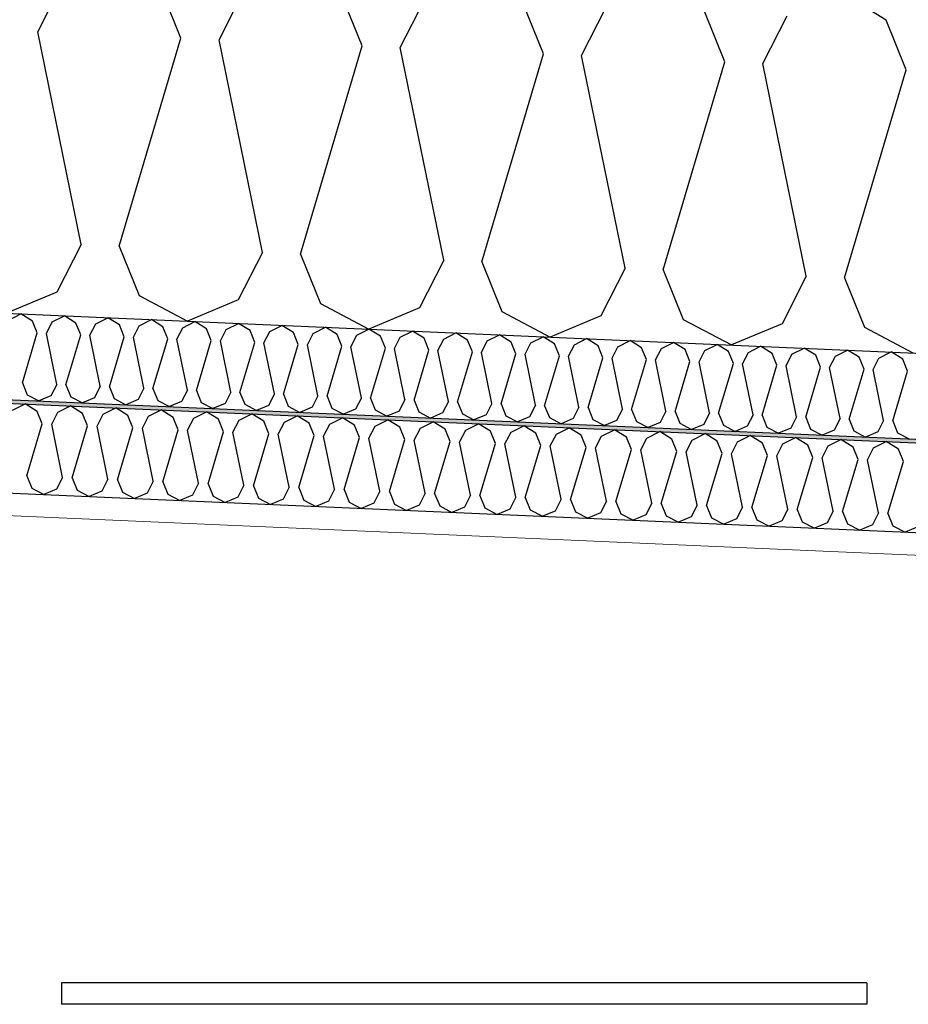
# Model space of a CAD drawing. Header units: millimetres. Extents: x -82116 to -59237, y -2070 to 13065.
# Tile 58 of 66: x -62187 to -61692, y 6214 to 6763. Entities that reach past the tile are written whole.
import ezdxf

# ---------------------------------------------------------------- set-up
doc = ezdxf.new("R2010")
doc.units = ezdxf.units.MM
doc.header["$LTSCALE"] = 0.5
doc.header["$MEASUREMENT"] = 0
doc.linetypes.add('PLINE', pattern=[0])
doc.layers.add('236- Innvendig kledning og overflate(Nye konstruksjoner)', color=7, linetype='Continuous', lineweight=0)
for name, color, linetype in [('256- Faste himlinger og overflatebehandling (Skravur)(Nye konstruksjoner)', 7, 'Continuous'), ('256- Faste himlinger og overflatebehandling(Nye konstruksjoner)', 7, 'Continuous'), ('257- Systemhimlinger (Skravur)(Nye konstruksjoner)', 7, 'Continuous'), ('257- Systemhimlinger(Nye konstruksjoner)', 7, 'Continuous'), ('261- Primærkonstruksjon (tak)', 7, 'Continuous'), ('261- Primærkonstruksjon (tak) (Skravur)', 7, 'Continuous')]:
    doc.layers.add(name, color=color, linetype=linetype)

# ---------------------------------------------------------------- blocks, each defined once
blk = doc.blocks.new('*X6')
at = {"layer": '261- Primærkonstruksjon (tak) (Skravur)', "linetype": 'PLINE'}
for p, q in [((-62176.96, 6755.97), (-62163.47, 6782.49)), ((-62097.12, 6752.48), (-62108.26, 6780.08)), ((-62075.89, 6751.55), (-62062.39, 6778.08)), ((-61703.96, 6762.43), (-61730.89, 6779.04)), ((-61996.05, 6748.07), (-62007.18, 6775.67)), ((-61974.81, 6747.14), (-61961.31, 6773.67)), ((-61894.97, 6743.65), (-61906.11, 6771.26)), ((-61873.74, 6742.73), (-61860.24, 6769.26)), ((-61793.9, 6739.24), (-61805.03, 6766.85)), ((-61772.66, 6738.31), (-61759.16, 6764.84)), ((-61692.82, 6734.83), (-61703.96, 6762.43)), ((-62152.78, 6637.48), (-62176.96, 6755.97)), ((-62131.54, 6636.55), (-62097.12, 6752.48)), ((-62051.7, 6633.06), (-62075.89, 6751.55)), ((-62030.47, 6632.14), (-61996.05, 6748.07)), ((-61950.63, 6628.65), (-61974.81, 6747.14)), ((-61929.39, 6627.72), (-61894.97, 6743.65)), ((-61849.55, 6624.24), (-61873.74, 6742.73)), ((-61828.32, 6623.31), (-61793.9, 6739.24)), ((-61748.48, 6619.83), (-61772.66, 6738.31)), ((-61727.24, 6618.9), (-61692.82, 6734.83)), ((-62152.78, 6637.48), (-62166.28, 6610.95)), ((-62131.54, 6636.55), (-62120.41, 6608.95)), ((-62051.7, 6633.06), (-62065.2, 6606.54)), ((-62030.47, 6632.14), (-62019.33, 6604.53)), ((-61950.63, 6628.65), (-61964.13, 6602.12)), ((-61929.39, 6627.72), (-61918.26, 6600.12)), ((-61849.55, 6624.24), (-61863.05, 6597.71)), ((-61828.32, 6623.31), (-61817.18, 6595.71)), ((-61748.48, 6619.83), (-61761.98, 6593.3)), ((-61727.24, 6618.9), (-61716.11, 6591.29)), ((-62166.28, 6610.95), (-62194.45, 6599.09)), ((-62120.41, 6608.95), (-62093.38, 6594.68)), ((-62065.2, 6606.54), (-62093.38, 6594.68)), ((-62019.33, 6604.53), (-61992.3, 6590.26)), ((-61964.13, 6602.12), (-61992.3, 6590.26)), ((-61918.26, 6600.12), (-61891.22, 6585.85)), ((-61863.05, 6597.71), (-61891.22, 6585.85)), ((-61817.18, 6595.71), (-61790.15, 6581.44)), ((-61761.98, 6593.3), (-61790.15, 6581.44)), ((-61716.11, 6591.29), (-61689.07, 6577.03))]:
    blk.add_line(p, q, dxfattribs=at)
blk = doc.blocks.new('*X24')
at = {"layer": '256- Faste himlinger og overflatebehandling (Skravur)(Nye konstruksjoner)', "linetype": 'PLINE'}
for p, q in [((-62193.15, 6595.33), (-62186.37, 6598.74)), ((-62179.9, 6594.75), (-62186.37, 6598.74)), ((-62168.89, 6594.27), (-62162.11, 6597.68)), ((-62155.64, 6593.69), (-62162.11, 6597.68)), ((-62144.64, 6593.21), (-62137.85, 6596.62)), ((-62131.39, 6592.63), (-62137.85, 6596.62)), ((-62177.23, 6588.13), (-62179.9, 6594.75)), ((-62172.13, 6587.9), (-62168.89, 6594.27)), ((-62152.97, 6587.07), (-62155.64, 6593.69)), ((-62147.88, 6586.84), (-62144.64, 6593.21)), ((-62128.71, 6586.01), (-62131.39, 6592.63)), ((-62123.62, 6585.79), (-62120.38, 6592.15)), ((-62120.38, 6592.15), (-62113.59, 6595.56)), ((-62107.13, 6591.57), (-62113.59, 6595.56)), ((-62104.46, 6584.95), (-62107.13, 6591.57)), ((-62099.36, 6584.73), (-62096.12, 6591.09)), ((-62096.12, 6591.09), (-62089.33, 6594.5)), ((-62082.87, 6590.52), (-62089.33, 6594.5)), ((-62080.2, 6583.89), (-62082.87, 6590.52)), ((-62071.86, 6590.03), (-62065.07, 6593.44)), ((-62058.61, 6589.46), (-62065.07, 6593.44)), ((-62047.6, 6588.98), (-62040.82, 6592.38)), ((-62034.35, 6588.4), (-62040.82, 6592.38)), ((-62023.34, 6587.92), (-62016.56, 6591.32)), ((-62010.1, 6587.34), (-62016.56, 6591.32)), ((-61999.09, 6586.86), (-61992.3, 6590.26)), ((-61985.84, 6586.28), (-61992.3, 6590.26)), ((-62185.49, 6560.3), (-62177.23, 6588.13)), ((-62166.33, 6559.47), (-62172.13, 6587.9)), ((-62161.23, 6559.24), (-62152.97, 6587.07)), ((-62142.07, 6558.41), (-62147.88, 6586.84)), ((-62136.97, 6558.19), (-62128.71, 6586.01)), ((-62117.81, 6557.35), (-62123.62, 6585.79)), ((-62112.72, 6557.13), (-62104.46, 6584.95)), ((-62075.1, 6583.67), (-62071.86, 6590.03)), ((-62055.94, 6582.83), (-62058.61, 6589.46)), ((-62050.84, 6582.61), (-62047.6, 6588.98)), ((-62031.68, 6581.77), (-62034.35, 6588.4)), ((-62026.58, 6581.55), (-62023.34, 6587.92)), ((-62007.42, 6580.71), (-62010.1, 6587.34)), ((-62002.33, 6580.49), (-61999.09, 6586.86)), ((-61983.16, 6579.65), (-61985.84, 6586.28)), ((-61978.07, 6579.43), (-61974.83, 6585.8)), ((-61974.83, 6585.8), (-61968.04, 6589.21)), ((-61961.58, 6585.22), (-61968.04, 6589.21)), ((-61958.91, 6578.59), (-61961.58, 6585.22)), ((-61950.57, 6584.74), (-61943.78, 6588.15)), ((-61937.32, 6584.16), (-61943.78, 6588.15)), ((-61926.31, 6583.68), (-61919.53, 6587.09)), ((-61913.06, 6583.1), (-61919.53, 6587.09)), ((-61902.05, 6582.62), (-61895.27, 6586.03)), ((-61888.8, 6582.04), (-61895.27, 6586.03)), ((-61877.8, 6581.56), (-61871.01, 6584.97)), ((-61864.55, 6580.98), (-61871.01, 6584.97)), ((-62093.55, 6556.29), (-62099.36, 6584.73)), ((-62088.46, 6556.07), (-62080.2, 6583.89)), ((-62069.3, 6555.23), (-62075.1, 6583.67)), ((-62064.2, 6555.01), (-62055.94, 6582.83)), ((-62045.04, 6554.17), (-62050.84, 6582.61)), ((-62039.94, 6553.95), (-62031.68, 6581.77)), ((-62020.78, 6553.11), (-62026.58, 6581.55)), ((-62015.68, 6552.89), (-62007.42, 6580.71)), ((-61996.52, 6552.05), (-62002.33, 6580.49)), ((-61991.43, 6551.83), (-61983.16, 6579.65)), ((-61972.26, 6550.99), (-61978.07, 6579.43)), ((-61953.81, 6578.37), (-61950.57, 6584.74)), ((-61934.65, 6577.54), (-61937.32, 6584.16)), ((-61929.55, 6577.31), (-61926.31, 6583.68)), ((-61910.39, 6576.48), (-61913.06, 6583.1)), ((-61905.29, 6576.25), (-61902.05, 6582.62)), ((-61886.13, 6575.42), (-61888.8, 6582.04)), ((-61881.04, 6575.19), (-61877.8, 6581.56)), ((-61861.87, 6574.36), (-61864.55, 6580.98)), ((-61856.78, 6574.14), (-61853.54, 6580.5)), ((-61853.54, 6580.5), (-61846.75, 6583.91)), ((-61840.29, 6579.92), (-61846.75, 6583.91)), ((-61837.62, 6573.3), (-61840.29, 6579.92)), ((-61832.52, 6573.08), (-61829.28, 6579.44)), ((-61829.28, 6579.44), (-61822.49, 6582.85)), ((-61816.03, 6578.86), (-61822.49, 6582.85)), ((-61805.02, 6578.38), (-61798.23, 6581.79)), ((-61791.77, 6577.81), (-61798.23, 6581.79)), ((-61780.76, 6577.32), (-61773.98, 6580.73)), ((-61767.51, 6576.75), (-61773.98, 6580.73)), ((-61756.5, 6576.27), (-61749.72, 6579.67)), ((-61743.26, 6575.69), (-61749.72, 6579.67)), ((-61967.17, 6550.77), (-61958.91, 6578.59)), ((-61948.01, 6549.93), (-61953.81, 6578.37)), ((-61942.91, 6549.71), (-61934.65, 6577.54)), ((-61923.75, 6548.88), (-61929.55, 6577.31)), ((-61918.65, 6548.65), (-61910.39, 6576.48)), ((-61899.49, 6547.82), (-61905.29, 6576.25)), ((-61894.39, 6547.59), (-61886.13, 6575.42)), ((-61875.23, 6546.76), (-61881.04, 6575.19)), ((-61870.13, 6546.53), (-61861.87, 6574.36)), ((-61850.97, 6545.7), (-61856.78, 6574.14)), ((-61813.36, 6572.24), (-61816.03, 6578.86)), ((-61808.26, 6572.02), (-61805.02, 6578.38)), ((-61789.1, 6571.18), (-61791.77, 6577.81)), ((-61784, 6570.96), (-61780.76, 6577.32)), ((-61764.84, 6570.12), (-61767.51, 6576.75)), ((-61759.74, 6569.9), (-61756.5, 6576.27)), ((-61740.58, 6569.06), (-61743.26, 6575.69)), ((-61735.49, 6568.84), (-61732.25, 6575.21)), ((-61732.25, 6575.21), (-61725.46, 6578.61)), ((-61719, 6574.63), (-61725.46, 6578.61)), ((-61716.32, 6568), (-61719, 6574.63)), ((-61711.23, 6567.78), (-61707.99, 6574.15)), ((-61707.99, 6574.15), (-61701.2, 6577.56)), ((-61694.74, 6573.57), (-61701.2, 6577.56)), ((-61845.88, 6545.48), (-61837.62, 6573.3)), ((-61826.71, 6544.64), (-61832.52, 6573.08)), ((-61821.62, 6544.42), (-61813.36, 6572.24)), ((-61802.46, 6543.58), (-61808.26, 6572.02)), ((-61797.36, 6543.36), (-61789.1, 6571.18)), ((-61778.2, 6542.52), (-61784, 6570.96)), ((-61773.1, 6542.3), (-61764.84, 6570.12)), ((-61753.94, 6541.46), (-61759.74, 6569.9)), ((-61748.84, 6541.24), (-61740.58, 6569.06)), ((-61729.68, 6540.4), (-61735.49, 6568.84)), ((-61692.07, 6566.94), (-61694.74, 6573.57)), ((-61724.59, 6540.18), (-61716.32, 6568)), ((-61705.42, 6539.34), (-61711.23, 6567.78)), ((-61700.33, 6539.12), (-61692.07, 6566.94)), ((-62185.49, 6560.3), (-62182.82, 6553.68)), ((-62166.33, 6559.47), (-62169.57, 6553.1)), ((-62161.23, 6559.24), (-62158.56, 6552.62)), ((-62142.07, 6558.41), (-62145.31, 6552.04)), ((-62136.97, 6558.19), (-62134.3, 6551.56)), ((-62117.81, 6557.35), (-62121.05, 6550.98)), ((-62182.82, 6553.68), (-62176.33, 6550.25)), ((-62169.57, 6553.1), (-62176.33, 6550.25)), ((-62158.56, 6552.62), (-62152.07, 6549.19)), ((-62145.31, 6552.04), (-62152.07, 6549.19)), ((-62112.72, 6557.13), (-62110.04, 6550.5)), ((-62093.55, 6556.29), (-62096.79, 6549.92)), ((-62088.46, 6556.07), (-62085.79, 6549.44)), ((-62069.3, 6555.23), (-62072.54, 6548.86)), ((-62064.2, 6555.01), (-62061.53, 6548.38)), ((-62045.04, 6554.17), (-62048.28, 6547.8)), ((-62039.94, 6553.95), (-62037.27, 6547.32)), ((-62020.78, 6553.11), (-62024.02, 6546.75)), ((-62015.68, 6552.89), (-62013.01, 6546.26)), ((-61996.52, 6552.05), (-61999.76, 6545.69)), ((-61991.43, 6551.83), (-61988.75, 6545.21)), ((-62134.3, 6551.56), (-62127.81, 6548.14)), ((-62121.05, 6550.98), (-62127.81, 6548.14)), ((-62110.04, 6550.5), (-62103.56, 6547.08)), ((-62096.79, 6549.92), (-62103.56, 6547.08)), ((-62085.79, 6549.44), (-62079.3, 6546.02)), ((-62072.54, 6548.86), (-62079.3, 6546.02)), ((-62061.53, 6548.38), (-62055.04, 6544.96)), ((-62048.28, 6547.8), (-62055.04, 6544.96)), ((-62037.27, 6547.32), (-62030.78, 6543.9)), ((-62024.02, 6546.75), (-62030.78, 6543.9)), ((-61972.26, 6550.99), (-61975.5, 6544.63)), ((-61967.17, 6550.77), (-61964.49, 6544.15)), ((-61948.01, 6549.93), (-61951.25, 6543.57)), ((-61942.91, 6549.71), (-61940.24, 6543.09)), ((-61923.75, 6548.88), (-61926.99, 6542.51)), ((-61918.65, 6548.65), (-61915.98, 6542.03)), ((-61899.49, 6547.82), (-61902.73, 6541.45)), ((-61894.39, 6547.59), (-61891.72, 6540.97)), ((-61875.23, 6546.76), (-61878.47, 6540.39)), ((-61870.13, 6546.53), (-61867.46, 6539.91)), ((-62013.01, 6546.26), (-62006.52, 6542.84)), ((-61999.76, 6545.69), (-62006.52, 6542.84)), ((-61988.75, 6545.21), (-61982.26, 6541.78)), ((-61975.5, 6544.63), (-61982.26, 6541.78)), ((-61964.49, 6544.15), (-61958.01, 6540.72)), ((-61951.25, 6543.57), (-61958.01, 6540.72)), ((-61940.24, 6543.09), (-61933.75, 6539.66)), ((-61926.99, 6542.51), (-61933.75, 6539.66)), ((-61915.98, 6542.03), (-61909.49, 6538.6)), ((-61902.73, 6541.45), (-61909.49, 6538.6)), ((-61891.72, 6540.97), (-61885.23, 6537.54)), ((-61850.97, 6545.7), (-61854.21, 6539.33)), ((-61845.88, 6545.48), (-61843.2, 6538.85)), ((-61826.71, 6544.64), (-61829.95, 6538.27)), ((-61821.62, 6544.42), (-61818.95, 6537.79)), ((-61802.46, 6543.58), (-61805.7, 6537.21)), ((-61797.36, 6543.36), (-61794.69, 6536.73)), ((-61778.2, 6542.52), (-61781.44, 6536.15)), ((-61773.1, 6542.3), (-61770.43, 6535.67)), ((-61753.94, 6541.46), (-61757.18, 6535.09)), ((-61748.84, 6541.24), (-61746.17, 6534.61)), ((-61878.47, 6540.39), (-61885.23, 6537.54)), ((-61867.46, 6539.91), (-61860.97, 6536.49)), ((-61854.21, 6539.33), (-61860.97, 6536.49)), ((-61843.2, 6538.85), (-61836.72, 6535.43)), ((-61829.95, 6538.27), (-61836.72, 6535.43)), ((-61818.95, 6537.79), (-61812.46, 6534.37)), ((-61805.7, 6537.21), (-61812.46, 6534.37)), ((-61794.69, 6536.73), (-61788.2, 6533.31)), ((-61781.44, 6536.15), (-61788.2, 6533.31)), ((-61770.43, 6535.67), (-61763.94, 6532.25)), ((-61729.68, 6540.4), (-61732.92, 6534.04)), ((-61724.59, 6540.18), (-61721.91, 6533.55)), ((-61705.42, 6539.34), (-61708.66, 6532.98)), ((-61700.33, 6539.12), (-61697.65, 6532.5)), ((-61757.18, 6535.09), (-61763.94, 6532.25)), ((-61746.17, 6534.61), (-61739.68, 6531.19)), ((-61732.92, 6534.04), (-61739.68, 6531.19)), ((-61721.91, 6533.55), (-61715.43, 6530.13)), ((-61708.66, 6532.98), (-61715.43, 6530.13)), ((-61697.65, 6532.5), (-61691.17, 6529.07))]:
    blk.add_line(p, q, dxfattribs=at)
blk = doc.blocks.new('*X26')
at = {"layer": '256- Faste himlinger og overflatebehandling (Skravur)(Nye konstruksjoner)', "linetype": 'PLINE'}
for p, q in [((-62191.07, 6545.04), (-62184, 6548.59)), ((-62177.27, 6544.43), (-62184, 6548.59)), ((-62165.8, 6543.93), (-62158.73, 6547.48)), ((-62152, 6543.33), (-62158.73, 6547.48)), ((-62140.53, 6542.83), (-62133.46, 6546.38)), ((-62126.73, 6542.23), (-62133.46, 6546.38)), ((-62174.48, 6537.53), (-62177.27, 6544.43)), ((-62169.17, 6537.3), (-62165.8, 6543.93)), ((-62149.21, 6536.43), (-62152, 6543.33)), ((-62143.9, 6536.2), (-62140.53, 6542.83)), ((-62123.94, 6535.33), (-62126.73, 6542.23)), ((-62118.63, 6535.09), (-62115.26, 6541.73)), ((-62115.26, 6541.73), (-62108.19, 6545.28)), ((-62101.46, 6541.12), (-62108.19, 6545.28)), ((-62098.67, 6534.22), (-62101.46, 6541.12)), ((-62089.99, 6540.62), (-62082.92, 6544.17)), ((-62076.19, 6540.02), (-62082.92, 6544.17)), ((-62064.72, 6539.52), (-62057.65, 6543.07)), ((-62050.92, 6538.92), (-62057.65, 6543.07)), ((-62039.45, 6538.42), (-62032.38, 6541.97)), ((-62025.65, 6537.81), (-62032.38, 6541.97)), ((-62014.18, 6537.31), (-62007.12, 6540.86)), ((-62000.38, 6536.71), (-62007.12, 6540.86)), ((-62183.09, 6508.55), (-62174.48, 6537.53)), ((-62163.13, 6507.68), (-62169.17, 6537.3)), ((-62157.82, 6507.45), (-62149.21, 6536.43)), ((-62137.86, 6506.58), (-62143.9, 6536.2)), ((-62093.37, 6533.99), (-62089.99, 6540.62)), ((-62073.41, 6533.12), (-62076.19, 6540.02)), ((-62068.1, 6532.89), (-62064.72, 6539.52)), ((-62048.14, 6532.02), (-62050.92, 6538.92)), ((-62042.83, 6531.79), (-62039.45, 6538.42)), ((-62022.87, 6530.91), (-62025.65, 6537.81)), ((-62017.56, 6530.68), (-62014.18, 6537.31)), ((-61997.6, 6529.81), (-62000.38, 6536.71)), ((-61992.29, 6529.58), (-61988.92, 6536.21)), ((-61988.92, 6536.21), (-61981.85, 6539.76)), ((-61975.11, 6535.61), (-61981.85, 6539.76)), ((-61972.33, 6528.71), (-61975.11, 6535.61)), ((-61963.65, 6535.11), (-61956.58, 6538.66)), ((-61949.85, 6534.51), (-61956.58, 6538.66)), ((-61938.38, 6534), (-61931.31, 6537.55)), ((-61924.58, 6533.4), (-61931.31, 6537.55)), ((-61913.11, 6532.9), (-61906.04, 6536.45)), ((-61899.31, 6532.3), (-61906.04, 6536.45)), ((-62132.55, 6506.34), (-62123.94, 6535.33)), ((-62112.59, 6505.47), (-62118.63, 6535.09)), ((-62107.28, 6505.24), (-62098.67, 6534.22)), ((-62087.32, 6504.37), (-62093.37, 6533.99)), ((-62082.01, 6504.14), (-62073.41, 6533.12)), ((-62062.05, 6503.27), (-62068.1, 6532.89)), ((-62056.74, 6503.03), (-62048.14, 6532.02)), ((-62036.78, 6502.16), (-62042.83, 6531.79)), ((-62031.47, 6501.93), (-62022.87, 6530.91)), ((-62011.51, 6501.06), (-62017.56, 6530.68)), ((-61967.02, 6528.48), (-61963.65, 6535.11)), ((-61947.06, 6527.6), (-61949.85, 6534.51)), ((-61941.75, 6527.37), (-61938.38, 6534)), ((-61921.79, 6526.5), (-61924.58, 6533.4)), ((-61916.48, 6526.27), (-61913.11, 6532.9)), ((-61896.52, 6525.4), (-61899.31, 6532.3)), ((-61891.21, 6525.17), (-61887.84, 6531.8)), ((-61887.84, 6531.8), (-61880.77, 6535.35)), ((-61874.04, 6531.2), (-61880.77, 6535.35)), ((-61871.25, 6524.29), (-61874.04, 6531.2)), ((-61865.95, 6524.06), (-61862.57, 6530.69)), ((-61862.57, 6530.69), (-61855.5, 6534.24)), ((-61848.77, 6530.09), (-61855.5, 6534.24)), ((-61845.99, 6523.19), (-61848.77, 6530.09)), ((-61837.3, 6529.59), (-61830.23, 6533.14)), ((-61823.5, 6528.99), (-61830.23, 6533.14)), ((-61812.03, 6528.49), (-61804.96, 6532.04)), ((-61798.23, 6527.89), (-61804.96, 6532.04)), ((-61786.76, 6527.38), (-61779.7, 6530.93)), ((-61772.96, 6526.78), (-61779.7, 6530.93)), ((-62006.2, 6500.83), (-61997.6, 6529.81)), ((-61986.24, 6499.96), (-61992.29, 6529.58)), ((-61980.94, 6499.72), (-61972.33, 6528.71)), ((-61960.98, 6498.85), (-61967.02, 6528.48)), ((-61955.67, 6498.62), (-61947.06, 6527.6)), ((-61935.71, 6497.75), (-61941.75, 6527.37)), ((-61930.4, 6497.52), (-61921.79, 6526.5)), ((-61910.44, 6496.65), (-61916.48, 6526.27)), ((-61905.13, 6496.42), (-61896.52, 6525.4)), ((-61885.17, 6495.54), (-61891.21, 6525.17)), ((-61840.68, 6522.96), (-61837.3, 6529.59)), ((-61820.72, 6522.09), (-61823.5, 6528.99)), ((-61815.41, 6521.86), (-61812.03, 6528.49)), ((-61795.45, 6520.98), (-61798.23, 6527.89)), ((-61790.14, 6520.75), (-61786.76, 6527.38)), ((-61770.18, 6519.88), (-61772.96, 6526.78)), ((-61764.87, 6519.65), (-61761.5, 6526.28)), ((-61761.5, 6526.28), (-61754.43, 6529.83)), ((-61747.69, 6525.68), (-61754.43, 6529.83)), ((-61744.91, 6518.78), (-61747.69, 6525.68)), ((-61739.6, 6518.55), (-61736.23, 6525.18)), ((-61736.23, 6525.18), (-61729.16, 6528.73)), ((-61722.43, 6524.58), (-61729.16, 6528.73)), ((-61719.64, 6517.67), (-61722.43, 6524.58)), ((-61710.96, 6524.08), (-61703.89, 6527.62)), ((-61697.16, 6523.47), (-61703.89, 6527.62)), ((-61879.86, 6495.31), (-61871.25, 6524.29)), ((-61859.9, 6494.44), (-61865.95, 6524.06)), ((-61854.59, 6494.21), (-61845.99, 6523.19)), ((-61834.63, 6493.34), (-61840.68, 6522.96)), ((-61829.32, 6493.11), (-61820.72, 6522.09)), ((-61809.36, 6492.23), (-61815.41, 6521.86)), ((-61804.05, 6492), (-61795.45, 6520.98)), ((-61784.09, 6491.13), (-61790.14, 6520.75)), ((-61778.78, 6490.9), (-61770.18, 6519.88)), ((-61758.82, 6490.03), (-61764.87, 6519.65)), ((-61714.33, 6517.44), (-61710.96, 6524.08)), ((-61694.37, 6516.57), (-61697.16, 6523.47)), ((-61753.51, 6489.8), (-61744.91, 6518.78)), ((-61733.55, 6488.92), (-61739.6, 6518.55)), ((-61728.25, 6488.69), (-61719.64, 6517.67)), ((-61708.29, 6487.82), (-61714.33, 6517.44)), ((-61702.98, 6487.59), (-61694.37, 6516.57)), ((-62183.09, 6508.55), (-62180.3, 6501.65)), ((-62163.13, 6507.68), (-62166.5, 6501.05)), ((-62157.82, 6507.45), (-62155.03, 6500.55)), ((-62137.86, 6506.58), (-62141.23, 6499.94)), ((-62132.55, 6506.34), (-62129.76, 6499.44)), ((-62112.59, 6505.47), (-62115.96, 6498.84)), ((-62107.28, 6505.24), (-62104.5, 6498.34)), ((-62087.32, 6504.37), (-62090.69, 6497.74)), ((-62082.01, 6504.14), (-62079.23, 6497.24)), ((-62062.05, 6503.27), (-62065.43, 6496.63)), ((-62056.74, 6503.03), (-62053.96, 6496.13)), ((-62180.3, 6501.65), (-62173.54, 6498.08)), ((-62166.5, 6501.05), (-62173.54, 6498.08)), ((-62155.03, 6500.55), (-62148.28, 6496.98)), ((-62141.23, 6499.94), (-62148.28, 6496.98)), ((-62129.76, 6499.44), (-62123.01, 6495.88)), ((-62115.96, 6498.84), (-62123.01, 6495.88)), ((-62104.5, 6498.34), (-62097.74, 6494.77)), ((-62090.69, 6497.74), (-62097.74, 6494.77)), ((-62079.23, 6497.24), (-62072.47, 6493.67)), ((-62036.78, 6502.16), (-62040.16, 6495.53)), ((-62031.47, 6501.93), (-62028.69, 6495.03)), ((-62011.51, 6501.06), (-62014.89, 6494.43)), ((-62006.2, 6500.83), (-62003.42, 6493.93)), ((-61986.24, 6499.96), (-61989.62, 6493.32)), ((-61980.94, 6499.72), (-61978.15, 6492.82)), ((-61960.98, 6498.85), (-61964.35, 6492.22)), ((-61955.67, 6498.62), (-61952.88, 6491.72)), ((-61935.71, 6497.75), (-61939.08, 6491.12)), ((-61930.4, 6497.52), (-61927.61, 6490.62)), ((-62065.43, 6496.63), (-62072.47, 6493.67)), ((-62053.96, 6496.13), (-62047.2, 6492.57)), ((-62040.16, 6495.53), (-62047.2, 6492.57)), ((-62028.69, 6495.03), (-62021.93, 6491.46)), ((-62014.89, 6494.43), (-62021.93, 6491.46)), ((-62003.42, 6493.93), (-61996.66, 6490.36)), ((-61989.62, 6493.32), (-61996.66, 6490.36)), ((-61978.15, 6492.82), (-61971.39, 6489.26)), ((-61964.35, 6492.22), (-61971.39, 6489.26)), ((-61952.88, 6491.72), (-61946.12, 6488.15)), ((-61910.44, 6496.65), (-61913.81, 6490.01)), ((-61905.13, 6496.42), (-61902.34, 6489.51)), ((-61885.17, 6495.54), (-61888.54, 6488.91)), ((-61879.86, 6495.31), (-61877.08, 6488.41)), ((-61859.9, 6494.44), (-61863.27, 6487.81)), ((-61854.59, 6494.21), (-61851.81, 6487.31)), ((-61834.63, 6493.34), (-61838.01, 6486.7)), ((-61829.32, 6493.11), (-61826.54, 6486.2)), ((-61809.36, 6492.23), (-61812.74, 6485.6)), ((-61804.05, 6492), (-61801.27, 6485.1)), ((-61939.08, 6491.12), (-61946.12, 6488.15)), ((-61927.61, 6490.62), (-61920.86, 6487.05)), ((-61913.81, 6490.01), (-61920.86, 6487.05)), ((-61902.34, 6489.51), (-61895.59, 6485.95)), ((-61888.54, 6488.91), (-61895.59, 6485.95)), ((-61877.08, 6488.41), (-61870.32, 6484.84)), ((-61863.27, 6487.81), (-61870.32, 6484.84)), ((-61851.81, 6487.31), (-61845.05, 6483.74)), ((-61838.01, 6486.7), (-61845.05, 6483.74)), ((-61826.54, 6486.2), (-61819.78, 6482.64)), ((-61784.09, 6491.13), (-61787.47, 6484.5)), ((-61778.78, 6490.9), (-61776, 6484)), ((-61758.82, 6490.03), (-61762.2, 6483.4)), ((-61753.51, 6489.8), (-61750.73, 6482.89)), ((-61733.55, 6488.92), (-61736.93, 6482.29)), ((-61728.25, 6488.69), (-61725.46, 6481.79)), ((-61708.29, 6487.82), (-61711.66, 6481.19)), ((-61702.98, 6487.59), (-61700.19, 6480.69)), ((-61812.74, 6485.6), (-61819.78, 6482.64)), ((-61801.27, 6485.1), (-61794.51, 6481.53)), ((-61787.47, 6484.5), (-61794.51, 6481.53)), ((-61776, 6484), (-61769.24, 6480.43)), ((-61762.2, 6483.4), (-61769.24, 6480.43)), ((-61750.73, 6482.89), (-61743.97, 6479.33)), ((-61736.93, 6482.29), (-61743.97, 6479.33)), ((-61725.46, 6481.79), (-61718.7, 6478.22)), ((-61711.66, 6481.19), (-61718.7, 6478.22)), ((-61700.19, 6480.69), (-61693.44, 6477.12)), ((-61686.39, 6480.09), (-61693.44, 6477.12))]:
    blk.add_line(p, q, dxfattribs=at)

msp = doc.modelspace()

# ---------------------------------------------------------------- hatches: boundary and pattern name
at = {"layer": '256- Faste himlinger og overflatebehandling (Skravur)(Nye konstruksjoner)', "linetype": 'Continuous'}
msp.add_hatch(color=256, dxfattribs=at).paths.add_polyline_path([(-63860.66, 6621.79), (-61528.16, 6519.95), (-61528.16, 6521.95), (-63860.66, 6623.79)])
h = msp.add_hatch(dxfattribs=at)
h.set_pattern_fill('Gips', color=256, style=0, pattern_type=2)
h.set_pattern_definition([(357.5, (0, 0), (3.77755, 86.52011), [0, -50]), (357.5, (26.865, 42.17), (3.77755, 86.52011), [0, -50])])
h.paths.add_polyline_path([(-63860.66, 6559.23), (-61528.16, 6457.39), (-61528.16, 6469.9), (-63860.66, 6571.74)])
at = {"layer": '257- Systemhimlinger (Skravur)(Nye konstruksjoner)', "linetype": 'Continuous'}
h = msp.add_hatch(dxfattribs=at)
h.set_pattern_fill('Prikker_tett', color=256, style=0, pattern_type=2)
h.set_pattern_definition([(0, (0, 0), (0, 43.30127), [0, -25]), (0, (12.5, 21.65), (0, 43.30127), [0, -25])])
h.paths.add_polyline_path([(-62163.66, 6226), (-62163.66, 6214), (-61714.66, 6214), (-61714.66, 6226)])

# ---------------------------------------------------------------- linework, layer by layer
at = {"layer": '236- Innvendig kledning og overflate(Nye konstruksjoner)', "linetype": 'PLINE'}
msp.add_line((-64973.16, 6607.8), (-61528.16, 6457.39), dxfattribs=at)
at = {"layer": '256- Faste himlinger og overflatebehandling(Nye konstruksjoner)', "linetype": 'PLINE'}
for p, q in [((-64973.16, 6672.37), (-61528.16, 6521.95)), ((-64973.16, 6670.36), (-61528.16, 6519.95)), ((-64973.16, 6620.32), (-61528.16, 6469.9))]:
    msp.add_line(p, q, dxfattribs=at)
at = {"layer": '257- Systemhimlinger(Nye konstruksjoner)', "linetype": 'PLINE'}
for p, q in [((-62163.66, 6226), (-62163.66, 6214)), ((-61714.66, 6226), (-62163.66, 6226)), ((-61714.66, 6226), (-61714.66, 6214)), ((-61714.66, 6214), (-62163.66, 6214))]:
    msp.add_line(p, q, dxfattribs=at)
at = {"layer": '261- Primærkonstruksjon (tak)', "linetype": 'PLINE'}
msp.add_line((-64973.16, 6720.41), (-61528.16, 6570), dxfattribs=at)

# ---------------------------------------------------------------- block references
at = {"layer": '256- Faste himlinger og overflatebehandling(Nye konstruksjoner)'}
for name in ['*X24', '*X26']:
    msp.add_blockref(name, (0, 0), dxfattribs=at)
at = {"layer": '261- Primærkonstruksjon (tak)'}
msp.add_blockref('*X6', (0, 0), dxfattribs=at)

doc.saveas('drawing.dxf')
